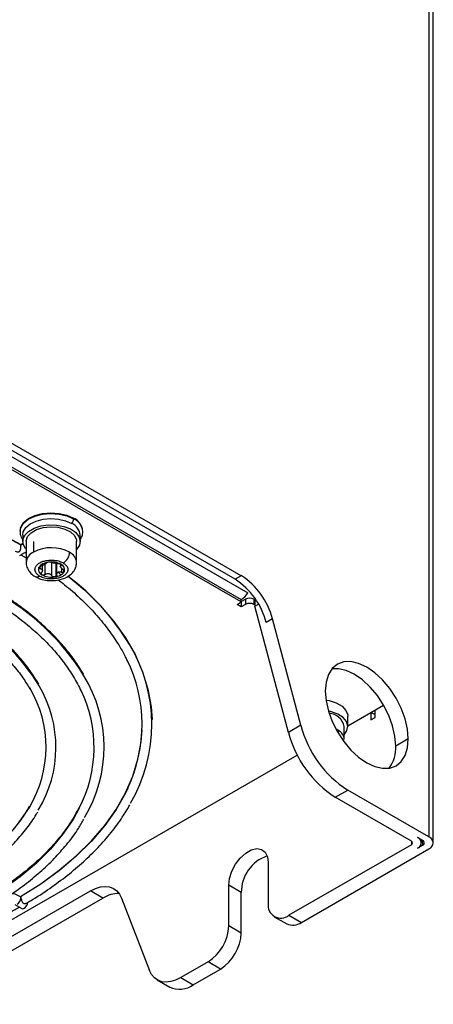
# Model space of a CAD drawing. Header units: millimetres. Extents: x 145 to 933, y -105 to 949.
# Tile 38 of 157: x 897 to 933, y -61 to 23. Entities that reach past the tile are written whole.
import ezdxf

# ---------------------------------------------------------------- set-up
doc = ezdxf.new("R2010")
doc.units = ezdxf.units.MM

msp = doc.modelspace()

# ---------------------------------------------------------------- linework, layer by layer
at = {"color": 7, "linetype": 'Continuous', "lineweight": 25}
for p, q in [((932.37, 203.998), (932.37, -46.68)), ((932.736, -47.19), (932.736, 203.488)), ((915.842, -24.686), (882.519, -5.449)), ((916.372, -24.38), (883.049, -5.143)), ((886.408, -9.123), (916.372, -26.421)), ((886.974, -8.559), (916.938, -25.857)), ((916.372, -26.625), (886.408, -9.327)), ((897.747, -20.92), (897.747, -21.451)), ((902.647, -21.451), (902.647, -20.92)), ((897.583, -21.72), (897.763, -21.616)), ((898.041, -21.448), (898.041, -23.244)), ((898.671, -21.471), (898.671, -22.367)), ((902.341, -23.244), (902.341, -21.448)), ((897.492, -22.666), (897.624, -22.59)), ((897.599, -22.602), (898.041, -22.86)), ((897.956, -22.398), (898.041, -22.349)), ((899.421, -23.988), (899.421, -23.513)), ((900.972, -23.416), (900.972, -23.643)), ((900.773, -24.091), (900.992, -24.319)), ((916.372, -24.38), (915.842, -24.686)), ((916.018, -26.829), (916.372, -26.625)), ((916.372, -27.033), (916.018, -26.829)), ((916.372, -26.592), (916.725, -26.388)), ((916.372, -26.625), (916.372, -26.421)), ((916.372, -26.625), (916.372, -27.033)), ((916.725, -26.829), (916.372, -27.033)), ((916.725, -26.388), (916.725, -26.829)), ((917.432, -26.388), (917.521, -26.439)), ((917.432, -26.388), (917.432, -26.829)), ((917.521, -26.88), (917.432, -26.829)), ((917.521, -26.293), (917.521, -26.994)), ((917.521, -26.994), (917.846, -26.806)), ((920.394, -37.767), (917.521, -26.994)), ((919.03, -28.063), (918.5, -28.37)), ((921.454, -37.155), (919.03, -28.063)), ((925.451, -37.202), (928.506, -35.438)), ((927.42, -36.065), (927.42, -36.677)), ((927.449, -36.048), (927.774, -36.236)), ((927.774, -36.473), (927.774, -35.861)), ((925.451, -37.269), (925.451, -36.371)), ((927.42, -36.677), (927.774, -36.473)), ((921.454, -37.155), (920.394, -37.767)), ((925.146, -38.368), (925.146, -37.266)), ((930.602, -38.311), (929.542, -38.923)), ((838.123, -87.615), (921.142, -39.689)), ((924.381, -43.293), (925.441, -42.68)), ((932.37, -46.68), (925.441, -42.68)), ((930.867, -47.037), (924.381, -43.293)), ((931.84, -46.986), (931.398, -46.731)), ((931.727, -47.19), (931.727, -46.921)), ((930.867, -47.343), (920.438, -53.364)), ((921.498, -53.977), (932.37, -47.701)), ((931.84, -47.394), (931.398, -47.65)), ((918.67, -48.873), (918.67, -52.344)), ((915.311, -54.283), (915.311, -50.812)), ((916.372, -51.425), (915.311, -50.812)), ((859.751, -76.558), (903.519, -51.291)), ((860.811, -77.171), (904.58, -51.904)), ((897.58, -51.903), (897.598, -51.913)), ((904.58, -51.904), (903.519, -51.291)), ((906.177, -51.906), (908.554, -58.075)), ((916.372, -54.895), (916.372, -51.425)), ((897.067, -52.445), (897.668, -52.792)), ((919.188, -53.488), (920.248, -54.101)), ((920.438, -53.364), (921.498, -53.977)), ((916.372, -54.895), (915.311, -54.283)), ((913.543, -57.344), (911.212, -58.69)), ((912.273, -59.302), (914.604, -57.957)), ((914.604, -57.957), (913.543, -57.344)), ((911.212, -58.69), (912.273, -59.302)), ((909.212, -58.888), (910.273, -59.5))]:
    msp.add_line(p, q, dxfattribs=at)
at = {"color": 8, "linetype": 'Continuous', "lineweight": 25}
for p, q in [((897.577, -21.78), (897.775, -21.665)), ((899.645, -23.413), (899.645, -24.287)), ((900.229, -24.384), (900.229, -23.265)), ((900.567, -23.327), (900.567, -24.449)), ((900.63, -23.333), (900.63, -24.327)), ((901.035, -23.513), (901.035, -23.431)), ((899.212, -23.594), (899.212, -23.775)), ((901.067, -24.083), (901.067, -23.757)), ((901.224, -23.889), (901.224, -24.085)), ((924.412, -37.434), (924.654, -37.578)), ((930.867, -47.037), (930.867, -47.343)), ((931.84, -47.394), (931.84, -46.986))]:
    msp.add_line(p, q, dxfattribs=at)
at = {"color": 7, "linetype": 'Continuous', "lineweight": 25, "flags": 128}
for points in [[(851.977, -18.81), (853.953, -18.151), (856.303, -17.484), (858.729, -16.913), (861.218, -16.442), (863.758, -16.073), (866.337, -15.809), (868.941, -15.649), (871.559, -15.596), (874.176, -15.649), (876.781, -15.809), (879.36, -16.073), (881.9, -16.442), (884.389, -16.913), (886.814, -17.484), (889.164, -18.151), (891.427, -18.913), (893.591, -19.765), (895.647, -20.702), (897.583, -21.72)], [(897.555, -20.337), (897.584, -20.24), (897.822, -19.851), (898.23, -19.512), (898.78, -19.247), (899.432, -19.077), (900.139, -19.013), (900.85, -19.059), (901.514, -19.213), (902.083, -19.464)], [(897.747, -20.92), (897.798, -20.633), (898.016, -20.276), (898.391, -19.964), (898.896, -19.722), (899.495, -19.565), (900.144, -19.506), (900.797, -19.549), (901.406, -19.69), (901.929, -19.92)], [(898.041, -22.124), (897.984, -22.059), (897.782, -21.691), (897.759, -21.306), (897.917, -20.932), (898.244, -20.597), (898.716, -20.324), (899.298, -20.135), (899.946, -20.044), (900.613, -20.057), (901.249, -20.174), (901.807, -20.385), (902.245, -20.675), (902.532, -21.023), (902.645, -21.403), (902.577, -21.786), (902.341, -22.135)], [(898.041, -21.448), (898.043, -21.401), (898.162, -21.038), (898.461, -20.711), (898.914, -20.449), (899.481, -20.276), (900.111, -20.208), (900.748, -20.249), (901.335, -20.397), (901.821, -20.638), (902.162, -20.952), (902.328, -21.309), (902.341, -21.448)], [(901.62, -24.411), (903.04, -25.618), (904.359, -26.925), (905.516, -28.282), (906.505, -29.683), (907.32, -31.121), (907.959, -32.588), (908.417, -34.078), (908.692, -35.582), (908.775, -36.648)], [(930.602, -38.311), (930.534, -37.475), (930.333, -36.593), (930.006, -35.699), (929.567, -34.826), (929.031, -34.009), (928.42, -33.279), (927.756, -32.664), (927.067, -32.187), (926.377, -31.867), (925.714, -31.717), (925.102, -31.741), (924.567, -31.94), (924.127, -32.304), (923.8, -32.822), (923.599, -33.471), (923.531, -34.229)], [(929.542, -38.923), (929.474, -38.087), (929.272, -37.205), (928.946, -36.311), (928.506, -35.438), (927.97, -34.621), (927.359, -33.891), (926.696, -33.276), (926.006, -32.799), (925.316, -32.48), (924.653, -32.329), (924.093, -32.344)], [(923.531, -34.229), (923.599, -35.064), (923.8, -35.946), (924.127, -36.841), (924.567, -37.713), (925.102, -38.53), (925.714, -39.261), (926.377, -39.876), (927.067, -40.352), (927.756, -40.672), (928.42, -40.823), (929.031, -40.798), (929.567, -40.6), (930.006, -40.235), (930.333, -39.718), (930.534, -39.068), (930.602, -38.311)], [(923.589, -34.998), (923.857, -35.046), (924.469, -35.239), (924.962, -35.523), (925.296, -35.877), (925.445, -36.27), (925.451, -36.371)], [(925.136, -37.963), (925.136, -37.962), (925.381, -37.604), (925.449, -37.221), (925.336, -36.841), (925.049, -36.493), (924.611, -36.203), (924.053, -35.992), (923.796, -35.931)], [(897.553, -51.775), (899.278, -50.683), (900.866, -49.524), (902.309, -48.303), (903.6, -47.027), (904.732, -45.701), (905.699, -44.333), (906.498, -42.929), (907.123, -41.496), (907.572, -40.041), (907.843, -38.571), (907.926, -37.532)], [(915.311, -50.812), (915.379, -50.227), (915.578, -49.61), (915.891, -49.012), (916.293, -48.481), (916.751, -48.061), (917.229, -47.785), (917.688, -47.676), (918.09, -47.742), (918.403, -47.979), (918.602, -48.366), (918.67, -48.873)], [(903.519, -51.291), (903.95, -51.081), (904.37, -50.951), (904.77, -50.906), (905.142, -50.945), (905.475, -51.069), (905.763, -51.274), (905.999, -51.555), (906.177, -51.906)], [(897.668, -52.792), (897.766, -52.81), (897.881, -52.771), (897.996, -52.678), (898.093, -52.546), (898.158, -52.396), (898.181, -52.25)], [(911.212, -58.69), (910.782, -58.9), (910.362, -59.03), (909.961, -59.075), (909.59, -59.036), (909.256, -58.912), (908.968, -58.708), (908.732, -58.426), (908.554, -58.075)]]:
    msp.add_lwpolyline(points, dxfattribs=at)
at = {"color": 8, "linetype": 'Continuous', "lineweight": 25, "flags": 128}
for points in [[(851.977, -18.83), (853.955, -18.171), (856.305, -17.503), (858.73, -16.933), (861.219, -16.462), (863.759, -16.093), (866.337, -15.829), (868.941, -15.669), (871.559, -15.616), (874.176, -15.669), (876.78, -15.829), (879.359, -16.093), (881.899, -16.462), (884.388, -16.933), (886.813, -17.503), (889.163, -18.171), (891.425, -18.932), (893.589, -19.784), (895.645, -20.721), (897.581, -21.739)], [(897.523, -20.567), (897.577, -20.301), (897.816, -19.91), (898.225, -19.57), (898.777, -19.305), (899.43, -19.135), (900.139, -19.07), (900.852, -19.117), (901.517, -19.271), (902.088, -19.522)], [(924.654, -37.578), (924.643, -37.702), (924.619, -37.803)], [(906.702, -42.523), (906.499, -42.946), (905.701, -44.35), (904.734, -45.718), (903.603, -47.043), (902.313, -48.319), (900.871, -49.54), (899.284, -50.699), (897.559, -51.791)], [(902.563, -44.225), (902.033, -45.18), (901.151, -46.478), (900.103, -47.734), (898.896, -48.941), (897.536, -50.092), (896.031, -51.182), (894.389, -52.203)]]:
    msp.add_lwpolyline(points, dxfattribs=at)
at = {"color": 7, "linetype": 'Continuous', "lineweight": 25}
for centre, radius, start, end in [((901.433, -19.491), 0.656, 319.13068, 357.2964), ((901.43, -21.036), 1.222, 5.42595, 65.89419), ((901.487, -20.74), 1.409, 15.29853, 64.94407), ((901.739, -19.521), 0.349, 359.77833, 9.43755), ((900.19, -25.291), 3.295, 61.95504, 117.44341), ((900.605, -22.329), 1.135, 301.54077, 357.26154), ((899.98, -24.282), 1.053, 93.00196, 145.20418), ((900.015, -24.109), 0.79, 116.60724, 121.5989), ((899.42, -23.038), 0.438, 294.47469, 299.92084), ((899.449, -23.089), 0.379, 299.95551, 304.07529), ((900.201, -24.918), 1.71, 61.8874, 99.26312), ((900.826, -23.86), 0.486, 338.37245, 68.21587), ((899.567, -23.86), 0.486, 158.37245, 248.21587), ((900.193, -22.802), 1.71, 241.8874, 279.26312), ((900.28, -23.025), 1.477, 277.31712, 298.82945), ((900.962, -24.456), 0.413, 114.32839, 123.87776), ((900.369, -23.39), 0.809, 296.64101, 299.96898), ((900.398, -23.441), 0.75, 299.99038, 301.65622), ((900.665, -23.699), 0.701, 297.82245, 330.97445), ((912.446, -29.937), 6.254, 14.51854, 57.10784), ((912.976, -29.631), 6.254, 14.51854, 57.10784), ((915.454, -24.933), 1.749, 301.66987, 328.0884), ((917.079, -27.07), 0.769, 62.60967, 117.39033), ((917.079, -27.511), 0.769, 62.60967, 117.39033), ((895.562, -37.103), 13.196, 329.43588, 31.2055), ((895.308, -37.103), 12.617, 334.56145, 26.21195), ((892.956, -39.022), 11.721, 329.16398, 31.37442), ((889.756, -39.026), 9.981, 329.01082, 30.52962), ((890.25, -39.027), 10.33, 328.7017, 30.48138), ((892.553, -39.029), 11.278, 332.56423, 25.74015), ((923.758, -37.54), 1.415, 11.17677, 85.97913), ((929.475, -35.416), 9.38, 194.51854, 237.10784), ((930.535, -34.803), 9.38, 194.51854, 237.10784), ((926.611, -39.075), 2.934, 323.80757, 2.96529), ((930.809, -47.19), 0.164, 290.78342, 69.21658), ((931.223, -47.19), 0.491, 290.78342, 69.21658), ((931.762, -47.19), 0.218, 290.78342, 69.21658), ((932.176, -47.19), 0.546, 290.78342, 69.21658), ((919.634, -51.397), 3.263, 108.79131, 180.48112), ((896.928, -51.873), 0.653, 302.60548, 357.39452), ((897.252, -51.9), 0.328, 359.53399, 13.7689), ((905.881, -53.929), 2.407, 87.70193, 122.72773), ((919.747, -52.518), 1.092, 170.78596, 309.20329), ((911.473, -54.108), 3.842, 302.60548, 357.39452), ((920.766, -52.955), 1.257, 245.69288, 305.61758), ((912.534, -54.72), 3.842, 302.60548, 357.39452), ((911.106, -57.713), 1.972, 245.02003, 306.29043)]:
    msp.add_arc(centre, radius, start, end, dxfattribs=at)
at = {"color": 8, "linetype": 'Continuous', "lineweight": 25}
for centre, radius, start, end in [((901.546, -20.737), 1.331, 4.88538, 65.9431), ((899.099, -23.338), 1.062, 113.7643, 174.88396), ((901.282, -23.343), 1.064, 5.34814, 64.56907), ((898.964, -24.107), 0.38, 244.37063, 305.1714), ((889.072, -40.932), 20.73, 30.96534, 52.80164), ((885.665, -43.577), 20.317, 31.63661, 61.04805), ((883.592, -43.382), 18.281, 31.6589, 59.52926), ((924.155, -38.437), 0.994, 3.97329, 59.85135), ((882.672, -34.26), 18.514, 298.47199, 327.65431)]:
    msp.add_arc(centre, radius, start, end, dxfattribs=at)
at = {"color": 7, "linetype": 'Continuous', "lineweight": 25}
for points, knots in [([(897.537, -20.552), (897.531, -20.589), (897.502, -20.767), (897.572, -21.033), (897.701, -21.224), (897.747, -21.292)], [0, 0, 0, 0, 0.141403, 0.693402, 1, 1, 1, 1]), ([(902.647, -21.298), (902.706, -21.207), (902.839, -21), (902.858, -20.761), (902.869, -20.627)], [0, 0, 0, 0, 0.4425864, 1, 1, 1, 1]), ([(897.577, -21.78), (897.573, -21.816), (897.567, -21.888), (897.555, -22.025), (897.536, -22.17), (897.507, -22.285), (897.449, -22.348), (897.38, -22.375), (897.268, -22.371), (897.169, -22.347), (897.124, -22.31), (897.119, -22.307)], [0, 0, 0, 0, 0.113799, 0.22695, 0.389102, 0.555111, 0.627782, 0.700835, 0.80379, 0.981181, 1, 1, 1, 1]), ([(897.623, -22.589), (897.623, -22.589), (897.632, -22.592), (897.652, -22.559), (897.71, -22.518), (897.779, -22.482), (897.867, -22.446), (897.925, -22.412), (897.954, -22.395)], [0, 0, 0, 0, 0.027111, 0.345276, 0.48397, 0.623455, 0.816628, 1, 1, 1, 1]), ([(898.053, -23.243), (898.05, -23.273), (898.028, -23.446), (898.134, -23.759), (898.366, -24.114), (898.602, -24.341), (898.772, -24.425), (898.805, -24.441)], [0, 0, 0, 0, 0.061286, 0.353801, 0.635486, 0.928446, 1, 1, 1, 1]), ([(899.183, -24.418), (899.102, -24.369), (899.021, -24.309), (898.882, -24.156), (898.825, -24.063), (898.779, -23.849), (898.792, -23.728), (898.893, -23.547), (898.941, -23.487), (899.062, -23.375), (899.135, -23.322), (899.303, -23.228), (899.398, -23.188), (899.597, -23.122), (899.702, -23.097), (900.019, -23.045), (900.23, -23.042), (900.599, -23.076), (900.757, -23.112), (901.016, -23.198), (901.118, -23.247), (901.199, -23.296)], [0, 0, 0, 0, 0.125, 0.125, 0.25, 0.25, 0.375, 0.375, 0.4375, 0.4375, 0.5, 0.5, 0.5625, 0.5625, 0.625, 0.625, 0.75, 0.75, 0.875, 0.875, 1, 1, 1, 1]), ([(898.805, -24.441), (898.916, -24.504), (899.179, -24.654), (899.681, -24.777), (900.264, -24.82), (900.852, -24.752), (901.383, -24.578), (901.818, -24.313), (902.129, -23.976), (902.315, -23.609), (902.325, -23.357), (902.329, -23.246)], [0, 0, 0, 0, 0.089074, 0.211727, 0.335725, 0.460715, 0.588691, 0.707538, 0.81713, 0.920121, 1, 1, 1, 1]), ([(901.199, -23.296), (901.28, -23.344), (901.361, -23.405), (901.5, -23.557), (901.557, -23.65), (901.604, -23.864), (901.591, -23.985), (901.489, -24.166), (901.442, -24.226), (901.321, -24.339), (901.247, -24.392), (901.079, -24.485), (900.985, -24.526), (900.785, -24.592), (900.68, -24.617), (900.363, -24.669), (900.152, -24.672), (899.784, -24.637), (899.625, -24.601), (899.366, -24.515), (899.264, -24.466), (899.183, -24.418)], [0, 0, 0, 0, 0.125, 0.125, 0.25, 0.25, 0.375, 0.375, 0.4375, 0.4375, 0.5, 0.5, 0.5625, 0.5625, 0.625, 0.625, 0.75, 0.75, 0.875, 0.875, 1, 1, 1, 1]), ([(899.601, -23.436), (899.592, -23.441), (899.572, -23.451), (899.54, -23.466), (899.506, -23.482), (899.46, -23.501), (899.4, -23.524), (899.352, -23.538), (899.326, -23.546)], [0, 0, 0, 0, 0.118532, 0.241083, 0.367929, 0.499318, 0.733036, 1, 1, 1, 1]), ([(899.763, -23.302), (899.763, -23.306), (899.762, -23.313), (899.756, -23.325), (899.748, -23.336), (899.733, -23.352), (899.707, -23.374), (899.676, -23.393), (899.661, -23.403)], [0, 0, 0, 0, 0.13717, 0.26616, 0.387041, 0.499899, 0.758339, 1, 1, 1, 1]), ([(899.925, -23.23), (899.916, -23.231), (899.898, -23.234), (899.872, -23.239), (899.848, -23.246), (899.826, -23.253), (899.799, -23.265), (899.771, -23.282), (899.766, -23.295), (899.763, -23.302)], [0, 0, 0, 0, 0.097811, 0.196654, 0.296709, 0.398147, 0.501136, 0.737197, 1, 1, 1, 1]), ([(900.164, -23.245), (900.159, -23.243), (900.149, -23.239), (900.131, -23.234), (900.11, -23.23), (900.088, -23.227), (900.059, -23.224), (900.02, -23.222), (899.972, -23.224), (899.941, -23.228), (899.925, -23.23)], [0, 0, 0, 0, 0.1086, 0.212802, 0.312672, 0.408287, 0.499731, 0.670197, 0.836686, 1, 1, 1, 1]), ([(900.748, -23.342), (900.735, -23.341), (900.709, -23.341), (900.669, -23.338), (900.63, -23.335), (900.576, -23.329), (900.505, -23.32), (900.42, -23.306), (900.34, -23.292), (900.27, -23.278), (900.209, -23.262), (900.18, -23.251), (900.164, -23.245)], [0, 0, 0, 0, 0.069196, 0.133898, 0.194158, 0.250037, 0.378672, 0.500158, 0.621396, 0.749816, 0.866, 1, 1, 1, 1]), ([(900.748, -23.342), (900.758, -23.342), (900.779, -23.343), (900.823, -23.348), (900.882, -23.359), (900.939, -23.377), (900.98, -23.394), (900.998, -23.404), (901.006, -23.409)], [0, 0, 0, 0, 0.124723, 0.25075, 0.499484, 0.748894, 0.875171, 1, 1, 1, 1]), ([(901.182, -23.854), (901.169, -23.845), (901.144, -23.827), (901.111, -23.8), (901.083, -23.775), (901.048, -23.739), (901.011, -23.694), (900.982, -23.643), (900.97, -23.598), (900.975, -23.562), (900.995, -23.533), (901.021, -23.52), (901.035, -23.513)], [0, 0, 0, 0, 0.069196, 0.1338985, 0.1941579, 0.250037, 0.378672, 0.5001576, 0.6213964, 0.7498162, 0.8660004, 1, 1, 1, 1]), ([(901.006, -23.409), (901.012, -23.412), (901.022, -23.419), (901.036, -23.43), (901.055, -23.447), (901.069, -23.471), (901.065, -23.493), (901.051, -23.506), (901.04, -23.511), (901.035, -23.513)], [0, 0, 0, 0, 0.083216, 0.166604, 0.250813, 0.50024, 0.749352, 0.875214, 1, 1, 1, 1]), ([(899.212, -23.775), (899.202, -23.775), (899.183, -23.774), (899.151, -23.767), (899.119, -23.751), (899.106, -23.725), (899.107, -23.7), (899.113, -23.687), (899.115, -23.68)], [0, 0, 0, 0, 0.124723, 0.25075, 0.499484, 0.748894, 0.875171, 1, 1, 1, 1]), ([(899.115, -23.68), (899.118, -23.676), (899.123, -23.667), (899.133, -23.654), (899.154, -23.631), (899.194, -23.601), (899.247, -23.574), (899.292, -23.556), (899.315, -23.549), (899.326, -23.546)], [0, 0, 0, 0, 0.083216, 0.166604, 0.250813, 0.50024, 0.749352, 0.875214, 1, 1, 1, 1]), ([(899.212, -23.775), (899.224, -23.775), (899.249, -23.776), (899.282, -23.781), (899.31, -23.788), (899.345, -23.801), (899.382, -23.826), (899.411, -23.868), (899.423, -23.922), (899.418, -23.982), (899.398, -24.049), (899.372, -24.092), (899.358, -24.116)], [0, 0, 0, 0, 0.069196, 0.133898, 0.194158, 0.250037, 0.378672, 0.500158, 0.621396, 0.749816, 0.866, 1, 1, 1, 1]), ([(899.387, -24.311), (899.381, -24.307), (899.371, -24.3), (899.357, -24.288), (899.339, -24.264), (899.324, -24.226), (899.328, -24.179), (899.342, -24.142), (899.353, -24.124), (899.358, -24.116)], [0, 0, 0, 0, 0.083216, 0.166604, 0.250813, 0.50024, 0.749352, 0.875214, 1, 1, 1, 1]), ([(899.645, -24.287), (899.635, -24.293), (899.615, -24.306), (899.57, -24.324), (899.512, -24.338), (899.454, -24.335), (899.413, -24.325), (899.395, -24.315), (899.387, -24.311)], [0, 0, 0, 0, 0.124723, 0.25075, 0.499484, 0.748894, 0.875171, 1, 1, 1, 1]), ([(899.645, -24.287), (899.658, -24.279), (899.684, -24.263), (899.725, -24.243), (899.763, -24.228), (899.818, -24.211), (899.888, -24.2), (899.973, -24.205), (900.053, -24.227), (900.123, -24.266), (900.184, -24.319), (900.213, -24.361), (900.229, -24.384)], [0, 0, 0, 0, 0.069196, 0.1338985, 0.1941579, 0.250037, 0.378672, 0.5001576, 0.6213964, 0.7498162, 0.8660004, 1, 1, 1, 1]), ([(900.63, -24.327), (900.63, -24.334), (900.629, -24.35), (900.623, -24.373), (900.613, -24.398), (900.595, -24.425), (900.577, -24.441), (900.567, -24.449)], [0, 0, 0, 0, 0.165872, 0.332039, 0.50077, 0.751642, 1, 1, 1, 1]), ([(900.63, -24.327), (900.63, -24.315), (900.631, -24.293), (900.637, -24.262), (900.645, -24.233), (900.66, -24.196), (900.686, -24.153), (900.717, -24.126), (900.732, -24.113)], [0, 0, 0, 0, 0.13717, 0.266159, 0.38704, 0.499899, 0.758339, 1, 1, 1, 1]), ([(900.792, -24.08), (900.802, -24.076), (900.821, -24.069), (900.853, -24.062), (900.887, -24.058), (900.933, -24.058), (900.994, -24.063), (901.042, -24.076), (901.067, -24.083)], [0, 0, 0, 0, 0.118532, 0.241083, 0.367929, 0.499318, 0.733036, 1, 1, 1, 1]), ([(901.224, -24.085), (901.216, -24.088), (901.202, -24.093), (901.177, -24.096), (901.147, -24.098), (901.11, -24.095), (901.081, -24.087), (901.067, -24.083)], [0, 0, 0, 0, 0.165253, 0.330997, 0.499459, 0.751761, 1, 1, 1, 1]), ([(901.182, -23.854), (901.191, -23.861), (901.21, -23.874), (901.242, -23.905), (901.274, -23.946), (901.287, -23.988), (901.286, -24.019), (901.281, -24.033), (901.278, -24.039)], [0, 0, 0, 0, 0.124723, 0.25075, 0.499484, 0.748894, 0.875171, 1, 1, 1, 1]), ([(900.468, -24.49), (900.46, -24.491), (900.445, -24.493), (900.421, -24.493), (900.381, -24.489), (900.326, -24.473), (900.278, -24.442), (900.247, -24.411), (900.235, -24.393), (900.229, -24.384)], [0, 0, 0, 0, 0.083216, 0.166604, 0.250813, 0.50024, 0.749352, 0.875214, 1, 1, 1, 1]), ([(900.567, -24.449), (900.56, -24.455), (900.546, -24.465), (900.522, -24.476), (900.496, -24.485), (900.477, -24.489), (900.468, -24.49)], [0, 0, 0, 0, 0.2529162, 0.5019336, 0.7499965, 1, 1, 1, 1]), ([(900.776, -24.742), (900.958, -24.878), (901.624, -25.376), (902.641, -26.29), (903.822, -27.477), (904.858, -28.707), (905.741, -29.973), (906.334, -30.957), (906.583, -31.523), (906.639, -31.65)], [0, 0, 0, 0, 0.066179, 0.242537, 0.418936, 0.595425, 0.772068, 0.94894, 1, 1, 1, 1]), ([(902.923, -32.784), (902.675, -32.382), (902.168, -31.559), (901.218, -30.362), (900.124, -29.188), (898.892, -28.06), (897.521, -26.989), (896.406, -26.204), (895.713, -25.798), (895.558, -25.707)], [0, 0, 0, 0, 0.1529393, 0.3126955, 0.4727481, 0.6330217, 0.7934433, 0.9539513, 1, 1, 1, 1]), ([(894.971, -26.347), (895.294, -26.541), (896.136, -27.046), (897.363, -27.929), (898.658, -28.982), (899.815, -30.085), (900.838, -31.228), (901.71, -32.41), (902.342, -33.419), (902.624, -34.041), (902.719, -34.25)], [0, 0, 0, 0, 0.087389, 0.227483, 0.367572, 0.507681, 0.647852, 0.788143, 0.928627, 1, 1, 1, 1]), ([(899.116, -33.652), (898.881, -33.265), (898.405, -32.484), (897.505, -31.354), (896.47, -30.256), (895.29, -29.209), (894.126, -28.306), (893.305, -27.782), (892.966, -27.566)], [0, 0, 0, 0, 0.1718927, 0.3474238, 0.5233533, 0.699575, 0.8759861, 1, 1, 1, 1]), ([(892.142, -28.041), (892.155, -28.049), (892.666, -28.339), (893.57, -28.969), (894.834, -29.928), (895.955, -30.944), (896.94, -32.001), (897.756, -33.04), (898.17, -33.738), (898.361, -34.059)], [0, 0, 0, 0, 0.004612, 0.174564, 0.3445, 0.514443, 0.684452, 0.854609, 1, 1, 1, 1]), ([(898.307, -44.068), (898.166, -44.312), (897.806, -44.936), (897.058, -45.906), (896.09, -46.973), (894.98, -47.995), (893.738, -48.967), (892.533, -49.792), (891.697, -50.264), (891.36, -50.455)], [0, 0, 0, 0, 0.1024051, 0.2611619, 0.4195462, 0.5776744, 0.7356472, 0.8935418, 1, 1, 1, 1]), ([(892.26, -50.921), (892.674, -50.671), (893.584, -50.121), (894.851, -49.194), (896.077, -48.162), (897.169, -47.077), (898.109, -45.945), (898.728, -45.091), (898.986, -44.607), (899.03, -44.526)], [0, 0, 0, 0, 0.137971, 0.303811, 0.469643, 0.635413, 0.801044, 0.966439, 1, 1, 1, 1]), ([(902.576, -44.101), (902.423, -44.4), (902.062, -45.109), (901.316, -46.2), (900.37, -47.369), (899.278, -48.496), (898.055, -49.579), (896.697, -50.608), (895.43, -51.461), (894.572, -51.943), (894.25, -52.123)], [0, 0, 0, 0, 0.099621, 0.236604, 0.373284, 0.509735, 0.646033, 0.782238, 0.918398, 1, 1, 1, 1]), ([(898.062, -52.328), (898.182, -52.261), (898.884, -51.866), (900.059, -51.08), (901.571, -49.972), (902.947, -48.803), (904.193, -47.584), (905.294, -46.318), (906.201, -45.106), (906.669, -44.301), (906.876, -43.946)], [0, 0, 0, 0, 0.029403, 0.172412, 0.315435, 0.458447, 0.60142, 0.744313, 0.887077, 1, 1, 1, 1]), ([(895.176, -52.58), (895.665, -52.282), (896.681, -51.663), (898.08, -50.643), (899.397, -49.546), (900.58, -48.397), (901.619, -47.2), (902.422, -46.12), (902.815, -45.428), (902.967, -45.161)], [0, 0, 0, 0, 0.14133, 0.294057, 0.446778, 0.599454, 0.752033, 0.904447, 1, 1, 1, 1]), ([(896.736, -51.46), (896.74, -51.46), (896.81, -51.461), (897.063, -51.528), (897.32, -51.644), (897.507, -51.749), (897.553, -51.775)], [0, 0, 0, 0, 0.011556, 0.211888, 0.80734, 1, 1, 1, 1]), ([(897.598, -51.913), (897.609, -51.954), (897.631, -52.035), (897.671, -52.163), (897.723, -52.27), (897.8, -52.345), (897.897, -52.377), (897.995, -52.372), (898.045, -52.342), (898.064, -52.331)], [0, 0, 0, 0, 0.1494847, 0.2979552, 0.4685489, 0.6027678, 0.7373159, 0.9015503, 1, 1, 1, 1]), ([(845.614, -52.65), (845.729, -52.719), (846.411, -53.123), (847.768, -53.799), (849.679, -54.669), (851.692, -55.459), (853.786, -56.172), (855.957, -56.803), (858.193, -57.351), (860.485, -57.813), (862.824, -58.188), (865.2, -58.473), (867.603, -58.668), (870.022, -58.772), (872.448, -58.784), (874.87, -58.705), (877.278, -58.534), (879.662, -58.273), (882.012, -57.922), (884.318, -57.483), (886.569, -56.958), (888.758, -56.348), (890.874, -55.657), (892.909, -54.888), (894.849, -54.039), (896.384, -53.291), (897.229, -52.803), (897.499, -52.647)], [0, 0, 0, 0, 0.008601, 0.050872, 0.093138, 0.135398, 0.17765, 0.219896, 0.262134, 0.304366, 0.346593, 0.388815, 0.431034, 0.473251, 0.515467, 0.557683, 0.5999, 0.64212, 0.684343, 0.72657, 0.768804, 0.811044, 0.853292, 0.89555, 0.937816, 0.980092, 1, 1, 1, 1])]:
    msp.add_open_spline(points, degree=3, knots=knots, dxfattribs=at)
for points in [[(897.581, -21.739), (897.579, -21.752), (897.578, -21.765), (897.577, -21.78)], [(897.583, -21.72), (897.582, -21.726), (897.581, -21.732), (897.581, -21.739)], [(901.278, -24.039), (901.268, -24.06), (901.249, -24.075), (901.224, -24.085)], [(897.553, -51.775), (897.555, -51.78), (897.557, -51.785), (897.559, -51.791)], [(897.559, -51.791), (897.563, -51.8), (897.567, -51.811), (897.571, -51.822)], [(897.571, -51.822), (897.58, -51.849), (897.589, -51.88), (897.598, -51.913)]]:
    msp.add_open_spline(points, degree=3, dxfattribs=at)

doc.saveas('drawing.dxf')
